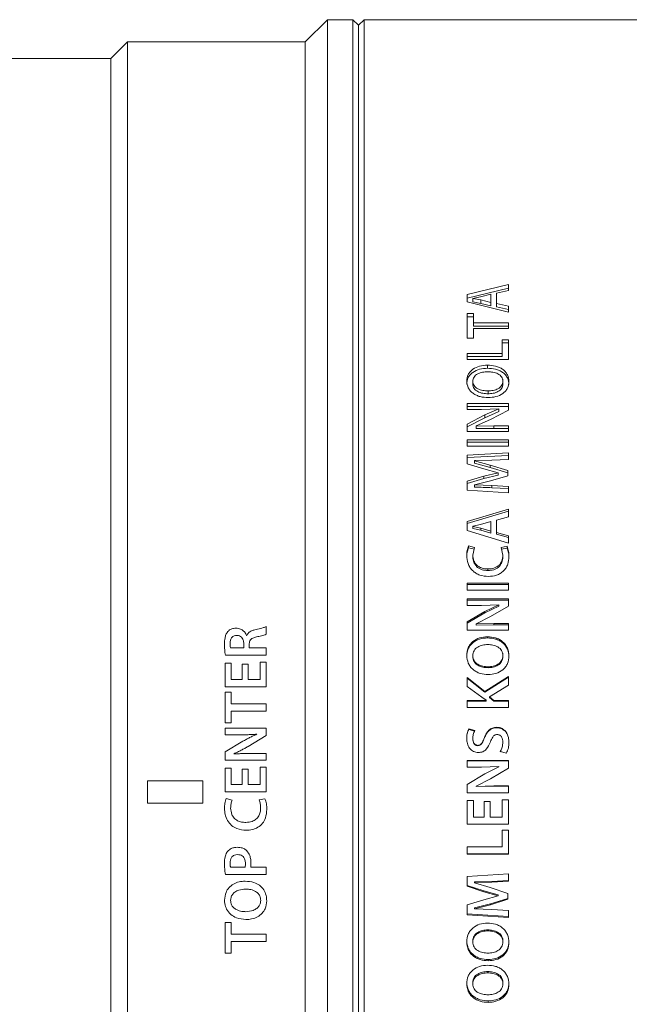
# Model space of a CAD drawing. Header units: millimetres. Extents: x 0 to 1118, y 0 to 864.
# Tile 55 of 78: x 544 to 571, y 743 to 787. Entities that reach past the tile are written whole.
import ezdxf

# ---------------------------------------------------------------- set-up
doc = ezdxf.new("R2010")
doc.units = ezdxf.units.MM

msp = doc.modelspace()

# ---------------------------------------------------------------- linework, layer by layer
at = {"color": 7, "linetype": 'Continuous', "lineweight": 15}
for p, q in [((557.3936, 787.1213), (556.3936, 786.1213)), ((558.5436, 787.1213), (557.3936, 787.1213)), ((557.3936, 787.1213), (557.3936, 717.6213)), ((558.7936, 786.8713), (558.5436, 787.1213)), ((558.5436, 787.1213), (558.5436, 717.6213)), ((559.0436, 787.1213), (558.7936, 786.8713)), ((558.7936, 786.8713), (558.7936, 717.8713)), ((578.0436, 787.1213), (559.0436, 787.1213)), ((559.0436, 787.1213), (559.0436, 717.6213)), ((548.3936, 786.1213), (547.6436, 785.3713)), ((556.3936, 786.1213), (548.3936, 786.1213)), ((548.3936, 786.1213), (548.3936, 718.6213)), ((556.3936, 786.1213), (556.3936, 718.6213)), ((547.6436, 785.3713), (537.7186, 785.3713)), ((547.6436, 785.3713), (547.6436, 719.3713)), ((565.542, 775.2113), (563.6899, 774.7553)), ((565.542, 775.047), (563.6899, 774.5943)), ((565.0083, 774.8098), (565.542, 774.9372)), ((565.542, 775.2113), (565.542, 774.9372)), ((563.6899, 774.7553), (563.6899, 774.4243)), ((563.9409, 774.5828), (564.2931, 774.6547)), ((563.9409, 774.5787), (563.9409, 774.5828)), ((564.303, 774.5111), (563.9409, 774.5787)), ((563.9409, 774.5787), (563.9409, 774.419)), ((564.2931, 774.6547), (564.7573, 774.7658)), ((564.303, 774.5111), (564.303, 774.3518)), ((564.7573, 774.401), (564.303, 774.5111)), ((564.7573, 774.7658), (564.7573, 774.401)), ((565.0083, 774.8098), (565.0083, 774.3585)), ((563.6899, 774.4243), (565.542, 773.9634)), ((564.303, 774.3518), (563.9409, 774.419)), ((564.7573, 774.2425), (564.303, 774.3518)), ((564.7573, 774.401), (564.7573, 774.2425)), ((565.542, 774.2351), (565.0083, 774.3585)), ((565.0083, 774.3585), (565.0083, 774.2003)), ((565.542, 774.0778), (565.0083, 774.2003)), ((565.542, 774.2351), (565.542, 773.9634)), ((563.9663, 773.9001), (563.6899, 773.9001)), ((563.6899, 773.9001), (563.6899, 772.7948)), ((563.9663, 773.7452), (563.6899, 773.7452)), ((563.9663, 773.9001), (563.9663, 773.4796)), ((565.542, 773.4796), (563.9663, 773.4796)), ((563.9663, 773.3278), (563.9663, 773.4796)), ((565.542, 773.3278), (563.9663, 773.3278)), ((563.9663, 773.2188), (563.9663, 772.7948)), ((563.9663, 773.2188), (565.542, 773.2188)), ((565.542, 773.4796), (565.542, 773.2188)), ((563.6899, 772.7948), (563.9663, 772.7948)), ((565.542, 772.7233), (565.2656, 772.7233)), ((565.2656, 772.7233), (565.2656, 772.1022)), ((565.542, 772.7233), (565.542, 771.832)), ((565.542, 772.5769), (565.2656, 772.5769)), ((565.2656, 772.1022), (563.6899, 772.1022)), ((563.6899, 772.1022), (563.6899, 771.832)), ((565.2656, 771.9602), (563.6899, 771.9602)), ((563.6899, 771.832), (565.542, 771.832)), ((565.2656, 771.9602), (565.2656, 772.1022)), ((564.5969, 771.4378), (564.5969, 771.5759)), ((563.6668, 770.7264), (563.6668, 770.8594)), ((563.9385, 770.8524), (563.9385, 770.7195)), ((565.293, 770.8526), (565.293, 770.7196)), ((565.565, 770.7036), (565.565, 770.8365)), ((564.6239, 770.4175), (564.6239, 770.2876)), ((565.542, 769.8496), (563.6923, 769.8496)), ((563.6923, 769.8496), (563.6923, 769.5881)), ((565.542, 769.7238), (563.6923, 769.7238)), ((563.6923, 769.5881), (564.3379, 769.5881)), ((564.3379, 769.5881), (565.1131, 769.6136)), ((565.1131, 769.6088), (564.4885, 769.335)), ((564.7299, 769.136), (565.542, 769.5571)), ((565.1131, 769.6136), (565.1131, 769.6088)), ((565.1131, 769.4847), (565.1131, 769.6088)), ((565.542, 769.8496), (565.542, 769.5571)), ((564.4885, 769.335), (563.6899, 768.917)), ((564.4885, 769.2129), (563.6899, 768.7979)), ((564.091, 768.8448), (564.7299, 769.136)), ((565.1131, 769.4847), (564.4885, 769.2129)), ((563.6899, 768.917), (563.6899, 768.5855)), ((564.0934, 768.8378), (564.091, 768.8448)), ((564.091, 768.7262), (564.091, 768.8448)), ((564.0934, 768.7194), (564.091, 768.7262)), ((564.8798, 768.8518), (564.0934, 768.8378)), ((564.0934, 768.7194), (564.0934, 768.8378)), ((564.8798, 768.7332), (564.0934, 768.7194)), ((565.542, 768.8518), (564.8798, 768.8518)), ((565.542, 768.7332), (564.8798, 768.7332)), ((565.542, 768.5855), (565.542, 768.8518)), ((563.6899, 768.5855), (565.542, 768.5855)), ((563.6899, 768.2219), (563.6899, 767.93)), ((565.542, 768.2219), (563.6899, 768.2219)), ((565.542, 768.2219), (565.542, 767.93)), ((565.542, 768.1079), (563.6899, 768.1079)), ((563.6899, 767.93), (565.542, 767.93)), ((565.542, 767.6289), (563.6923, 767.5326)), ((563.6923, 767.5326), (563.6923, 767.136)), ((565.542, 767.5191), (563.6923, 767.4235)), ((565.542, 767.6289), (565.542, 767.3321)), ((563.6923, 767.136), (564.4362, 766.9045)), ((564.0147, 767.2801), (564.7891, 767.3002)), ((564.0147, 767.2729), (564.0147, 767.2801)), ((564.7209, 767.0739), (564.0147, 767.2729)), ((564.0147, 767.1657), (564.0147, 767.2729)), ((564.7209, 766.9681), (564.0147, 767.1657)), ((564.4362, 766.9045), (565.0794, 766.7374)), ((565.5201, 766.8296), (564.7209, 767.0739)), ((565.5201, 766.7256), (564.7209, 766.9681)), ((564.7891, 767.3002), (565.542, 767.3321)), ((564.4389, 766.5745), (563.6923, 766.3536)), ((564.4389, 766.4723), (563.6923, 766.253)), ((565.0794, 766.7297), (564.4389, 766.5745)), ((565.0794, 766.6264), (564.4389, 766.4723)), ((564.4389, 766.4723), (564.4389, 766.5745)), ((564.7315, 766.3661), (565.5201, 766.592)), ((565.0794, 766.7374), (565.0794, 766.7297)), ((565.0794, 766.6264), (565.0794, 766.7297)), ((565.5201, 766.8296), (565.5201, 766.592)), ((563.6923, 766.3536), (563.6923, 765.9452)), ((564.0147, 766.195), (564.7315, 766.3661)), ((564.0147, 766.19), (564.0147, 766.195)), ((564.8003, 766.1597), (564.0147, 766.19)), ((564.0147, 766.0906), (564.0147, 766.19)), ((565.542, 766.1219), (564.8003, 766.1597)), ((565.542, 766.023), (564.8003, 766.0605)), ((565.542, 766.1219), (565.542, 765.8313)), ((563.6923, 765.9452), (565.542, 765.8313)), ((565.542, 765.0964), (563.6899, 764.5357)), ((565.542, 765.0049), (563.6899, 764.4482)), ((565.0083, 764.6025), (565.542, 764.7589)), ((565.542, 765.0964), (565.542, 764.7589)), ((563.6899, 764.5357), (563.6899, 764.1315)), ((563.9409, 764.3248), (564.2931, 764.4126)), ((563.9409, 764.3198), (563.9409, 764.3248)), ((564.303, 764.2372), (563.9409, 764.3198)), ((563.9409, 764.3198), (563.9409, 764.2339)), ((564.2931, 764.4126), (564.7573, 764.5486)), ((564.303, 764.2372), (564.303, 764.1519)), ((564.7573, 764.1031), (564.303, 764.2372)), ((564.7573, 764.5486), (564.7573, 764.1031)), ((565.0083, 764.6025), (565.0083, 764.0515)), ((563.6899, 764.1315), (565.542, 763.5725)), ((564.303, 764.1519), (563.9409, 764.2339)), ((564.7573, 764.0187), (564.303, 764.1519)), ((564.7573, 764.1031), (564.7573, 764.0187)), ((565.542, 763.9016), (565.0083, 764.0515)), ((565.0083, 764.0515), (565.0083, 763.9675)), ((565.542, 763.8186), (565.0083, 763.9675)), ((565.542, 763.9016), (565.542, 763.5725)), ((564.012, 763.3708), (563.7458, 763.4409)), ((563.7458, 763.3613), (563.7458, 763.4409)), ((564.012, 763.2917), (563.7458, 763.3613)), ((563.9409, 763.0267), (564.012, 763.3708)), ((565.486, 763.4254), (565.2223, 763.3733)), ((565.2223, 763.3733), (565.291, 763.024)), ((565.486, 763.3459), (565.486, 763.4254)), ((563.6645, 762.9369), (563.6645, 763.0134)), ((563.9409, 762.95), (563.9409, 763.0267)), ((565.486, 763.3459), (565.2223, 763.2941)), ((565.291, 762.9474), (565.291, 763.024)), ((565.5674, 762.8956), (565.5674, 762.9719)), ((564.6227, 762.3358), (564.6227, 762.408)), ((563.6899, 761.7736), (563.6899, 761.4582)), ((565.542, 761.7736), (563.6899, 761.7736)), ((565.542, 761.706), (563.6899, 761.706)), ((565.542, 761.7736), (565.542, 761.4582)), ((563.6899, 761.4582), (565.542, 761.4582)), ((565.542, 761.062), (563.6923, 761.062)), ((563.6923, 761.062), (563.6923, 760.7695)), ((565.542, 760.9995), (563.6923, 760.9995)), ((563.6923, 760.7695), (564.3379, 760.7695)), ((564.3379, 760.7695), (565.1131, 760.798)), ((565.1131, 760.7926), (564.4885, 760.4871)), ((565.1131, 760.732), (564.4885, 760.4287)), ((564.7299, 760.2657), (565.542, 760.7349)), ((565.1131, 760.798), (565.1131, 760.7926)), ((565.1131, 760.732), (565.1131, 760.7926)), ((565.542, 761.062), (565.542, 760.7349)), ((564.4885, 760.4871), (563.6899, 760.0224)), ((564.4885, 760.4287), (563.6899, 759.9674)), ((564.091, 759.9424), (564.7299, 760.2657)), ((563.6899, 760.0224), (563.6899, 759.6554)), ((564.0934, 759.9347), (564.091, 759.9424)), ((564.091, 759.8879), (564.091, 759.9424)), ((564.0934, 759.8803), (564.091, 759.8879)), ((564.8798, 759.9502), (564.0934, 759.9347)), ((564.0934, 759.8803), (564.0934, 759.9347)), ((564.8798, 759.8957), (564.0934, 759.8803)), ((565.542, 759.9502), (564.8798, 759.9502)), ((565.542, 759.8957), (564.8798, 759.8957)), ((565.542, 759.6554), (565.542, 759.9502)), ((563.6899, 759.6554), (565.542, 759.6554)), ((564.5969, 759.3036), (564.5969, 759.3538)), ((563.6668, 758.472), (563.6668, 758.5162)), ((563.9385, 758.5082), (563.9385, 758.464)), ((565.293, 758.5084), (565.293, 758.4642)), ((565.565, 758.4456), (565.565, 758.4896)), ((564.6239, 758.0043), (564.6239, 757.9638)), ((564.4786, 756.8977), (563.6899, 757.5283)), ((563.6899, 757.5283), (563.6899, 757.1154)), ((564.4786, 756.8652), (563.6899, 757.4912)), ((565.542, 757.569), (564.4786, 756.8977)), ((565.542, 757.5316), (564.4786, 756.8652)), ((564.6929, 756.6581), (565.542, 757.1779)), ((565.542, 757.569), (565.542, 757.1779)), ((563.6899, 757.1154), (564.3412, 756.6364)), ((564.4786, 756.8652), (564.4786, 756.8977)), ((564.5418, 756.4947), (563.6899, 756.4947)), ((563.6899, 756.4947), (563.6899, 756.1696)), ((564.5418, 756.465), (563.6899, 756.465)), ((564.3412, 756.6364), (564.5417, 756.5029)), ((564.5417, 756.5029), (564.5418, 756.4947)), ((564.5418, 756.465), (564.5418, 756.4947)), ((564.8907, 756.4947), (564.6929, 756.6581)), ((564.6929, 756.6273), (564.6929, 756.6581)), ((564.8907, 756.465), (564.6929, 756.6273)), ((565.542, 756.4947), (564.8907, 756.4947)), ((564.8907, 756.465), (564.8907, 756.4947)), ((565.542, 756.465), (564.8907, 756.465)), ((565.542, 756.4947), (565.542, 756.1696)), ((563.6899, 756.1696), (565.542, 756.1696)), ((564.0282, 755.1327), (563.7575, 755.2107)), ((563.7575, 755.1902), (563.7575, 755.2107)), ((564.0282, 755.1128), (563.7575, 755.1902)), ((565.0143, 755.2602), (565.0143, 755.2811)), ((563.6645, 754.7633), (563.6645, 754.7806)), ((563.9409, 754.7582), (563.9409, 754.7755)), ((565.291, 754.604), (565.291, 754.6202)), ((565.5674, 754.5824), (565.5674, 754.5984)), ((564.1625, 754.4549), (564.1625, 754.47)), ((565.1731, 754.1857), (565.4525, 754.1131)), ((565.542, 753.7847), (563.6923, 753.7847)), ((563.6923, 753.7847), (563.6923, 753.4831)), ((565.542, 753.7745), (563.6923, 753.7745)), ((565.542, 753.7847), (565.542, 753.4474)), ((564.4885, 753.1925), (563.6899, 752.7154)), ((564.4885, 753.1866), (563.6899, 752.713)), ((563.6923, 753.4831), (564.3379, 753.4831)), ((564.3379, 753.4831), (565.1131, 753.5124)), ((565.1131, 753.5069), (564.4885, 753.1925)), ((565.1131, 753.4987), (564.4885, 753.1866)), ((564.7299, 752.965), (565.542, 753.4474)), ((565.1131, 753.5124), (565.1131, 753.5069)), ((565.1131, 753.4987), (565.1131, 753.5069)), ((564.091, 752.6334), (564.7299, 752.965)), ((563.6899, 752.7154), (563.6899, 752.3396)), ((563.6899, 752.3398), (565.542, 752.3398)), ((563.6899, 752.3396), (565.542, 752.3396)), ((564.0934, 752.6255), (564.091, 752.6334)), ((564.091, 752.6315), (564.091, 752.6334)), ((564.0934, 752.6237), (564.091, 752.6315)), ((564.8798, 752.6414), (564.0934, 752.6255)), ((564.8798, 752.6395), (564.0934, 752.6237)), ((564.0934, 752.6237), (564.0934, 752.6255)), ((565.542, 752.6414), (564.8798, 752.6414)), ((565.542, 752.6395), (564.8798, 752.6395)), ((565.542, 752.3396), (565.542, 752.6414)), ((565.542, 752.3398), (565.542, 752.3396)), ((563.9663, 751.982), (563.6899, 751.982)), ((563.6899, 751.982), (563.6899, 750.9168)), ((563.9663, 751.982), (563.9663, 751.2438)), ((564.7278, 751.9408), (564.4533, 751.9408)), ((564.4533, 751.9408), (564.4533, 751.2438)), ((564.7278, 751.9408), (564.7278, 751.2438)), ((565.542, 752.0231), (565.2656, 752.0231)), ((565.2656, 752.0231), (565.2656, 751.2438)), ((565.542, 752.0231), (565.542, 750.9168)), ((564.4533, 751.2438), (563.9663, 751.2438)), ((565.2656, 751.2438), (564.7278, 751.2438)), ((563.6899, 750.9273), (565.542, 750.9273)), ((563.6899, 750.9168), (565.542, 750.9168)), ((565.542, 750.6576), (565.2656, 750.6576)), ((565.2656, 750.6576), (565.2656, 749.8987)), ((565.542, 750.6576), (565.542, 749.5725)), ((565.2656, 749.8987), (563.6899, 749.8987)), ((563.6899, 749.8987), (563.6899, 749.5725)), ((563.6899, 749.5926), (565.542, 749.5926)), ((563.6899, 749.5725), (565.542, 749.5725)), ((565.542, 748.6813), (563.6923, 748.5748)), ((563.6923, 748.5748), (563.6923, 748.1384)), ((564.0147, 748.3258), (564.7891, 748.3478)), ((564.0147, 748.3258), (564.0147, 748.2965)), ((564.0147, 748.2965), (564.7891, 748.3187)), ((564.0147, 748.2887), (564.0147, 748.2965)), ((564.7209, 748.0703), (564.0147, 748.2887)), ((564.7891, 748.3478), (565.542, 748.3827)), ((564.7891, 748.3187), (565.542, 748.3538)), ((565.542, 748.6813), (565.542, 748.3538)), ((563.6923, 748.1689), (564.4362, 747.9173)), ((563.6923, 748.1384), (564.4362, 747.885)), ((564.4362, 747.9173), (564.4362, 747.885)), ((564.4362, 747.9173), (565.0794, 747.7365)), ((564.4362, 747.885), (565.0794, 747.7029)), ((565.5201, 747.8034), (564.7209, 748.0703)), ((564.4389, 747.5259), (563.6923, 747.2867)), ((565.0794, 747.6945), (564.4389, 747.5259)), ((564.7315, 747.3368), (565.5201, 747.5796)), ((564.7315, 747.3003), (565.5201, 747.5449)), ((565.0794, 747.7365), (565.0794, 747.7029)), ((565.0794, 747.7365), (565.0794, 747.7282)), ((565.0794, 747.7282), (565.0794, 747.6945)), ((565.0794, 747.7029), (565.0794, 747.6945)), ((565.5201, 747.8034), (565.5201, 747.5449)), ((563.6923, 747.2867), (563.6923, 746.8471)), ((564.0147, 747.1534), (564.7315, 747.3368)), ((564.0147, 747.1156), (564.7315, 747.3003)), ((564.0147, 747.1534), (564.0147, 747.1156)), ((564.0147, 747.1102), (564.0147, 747.1156)), ((564.8003, 747.0776), (564.0147, 747.1102)), ((565.542, 747.0369), (564.8003, 747.0776)), ((565.542, 747.0369), (565.542, 746.7251)), ((563.6923, 746.8868), (565.542, 746.7657)), ((563.6923, 746.8471), (565.542, 746.7251)), ((564.6104, 746.1218), (564.6104, 746.1668)), ((563.6668, 745.6788), (563.6668, 745.6303)), ((563.9385, 745.6223), (563.9385, 745.6708)), ((565.293, 745.6225), (565.293, 745.671)), ((565.565, 745.6525), (565.565, 745.6038)), ((564.6295, 744.8317), (564.6295, 744.777)), ((564.6104, 744.2324), (564.6104, 744.291)), ((563.6668, 743.8089), (563.6668, 743.7469)), ((563.9385, 743.739), (563.9385, 743.8011)), ((565.293, 743.7392), (565.293, 743.8013)), ((565.565, 743.7829), (565.565, 743.7207)), ((564.6295, 742.973), (564.6295, 742.9049))]:
    msp.add_line(p, q, dxfattribs=at)
at = {"color": 9, "linetype": 'Continuous', "lineweight": 0}
for p, q in [((564.4885, 769.2129), (564.4885, 769.335)), ((564.8798, 768.7332), (564.8798, 768.8518)), ((564.7209, 766.9681), (564.7209, 767.0739)), ((564.8003, 766.0605), (564.8003, 766.1597)), ((564.4885, 760.4287), (564.4885, 760.4871)), ((554.642, 759.8113), (554.642, 759.4694)), ((564.8798, 759.8957), (564.8798, 759.9502)), ((553.7568, 759.4154), (553.7648, 759.4154)), ((553.6306, 758.8531), (553.6302, 759.0505)), ((553.8776, 759.0208), (553.8776, 758.8531)), ((554.642, 758.5259), (552.8022, 758.5259)), ((553.0323, 758.8531), (553.6306, 758.8531)), ((553.8776, 758.8531), (554.642, 758.8531)), ((554.642, 758.8531), (554.642, 758.5259)), ((552.7899, 758.1683), (553.0663, 758.1683)), ((552.7899, 757.1027), (552.7899, 758.1683)), ((553.0663, 758.1683), (553.0663, 757.4299)), ((553.5533, 758.1271), (553.8278, 758.1271)), ((553.5533, 757.4299), (553.5533, 758.1271)), ((553.8278, 758.1271), (553.8278, 757.4299)), ((554.3656, 758.2095), (554.642, 758.2095)), ((554.3656, 757.4299), (554.3656, 758.2095)), ((554.642, 758.2095), (554.642, 757.1027)), ((553.0663, 757.4299), (553.5533, 757.4299)), ((553.8278, 757.4299), (554.3656, 757.4299)), ((554.642, 757.1027), (552.7899, 757.1027)), ((552.7899, 756.8696), (553.0663, 756.8696)), ((552.7899, 755.4829), (552.7899, 756.8696)), ((553.0663, 756.8696), (553.0663, 756.3371)), ((553.0663, 756.3371), (554.642, 756.3371)), ((554.642, 756.3371), (554.642, 756.0099)), ((553.0663, 756.0099), (553.0663, 755.4829)), ((554.642, 756.0099), (553.0663, 756.0099)), ((553.0663, 755.4829), (552.7899, 755.4829)), ((552.7923, 755.2443), (554.642, 755.2443)), ((552.7923, 754.9425), (552.7923, 755.2443)), ((553.4379, 754.9425), (552.7923, 754.9425)), ((554.2131, 754.9663), (554.2131, 754.9719)), ((554.642, 755.2443), (554.642, 754.9068)), ((552.7899, 754.1747), (553.5885, 754.6518)), ((554.642, 754.9068), (553.8299, 754.4243)), ((564.4666, 754.8042), (564.4666, 754.8218)), ((552.7899, 753.7988), (552.7899, 754.1747)), ((553.191, 754.0926), (553.1934, 754.0847)), ((553.9798, 754.1006), (554.642, 754.1006)), ((554.642, 754.1006), (554.642, 753.7988)), ((554.642, 753.7988), (552.7899, 753.7988)), ((552.7899, 753.4412), (553.0663, 753.4412)), ((552.7899, 752.3756), (552.7899, 753.4412)), ((553.0663, 753.4412), (553.0663, 752.7028)), ((553.5533, 753.4), (553.8278, 753.4)), ((553.5533, 752.7028), (553.5533, 753.4)), ((553.8278, 753.4), (553.8278, 752.7028)), ((554.3656, 753.4824), (554.642, 753.4824)), ((554.3656, 752.7028), (554.3656, 753.4824)), ((554.642, 753.4824), (554.642, 752.3756)), ((564.4885, 753.1866), (564.4885, 753.1925)), ((549.2936, 752.8713), (549.2936, 751.8713)), ((551.7936, 752.8713), (549.2936, 752.8713)), ((551.7936, 751.8713), (551.7936, 752.8713)), ((554.642, 752.3756), (552.7899, 752.3756)), ((553.0663, 752.7028), (553.5533, 752.7028)), ((553.8278, 752.7028), (554.3656, 752.7028)), ((564.8798, 752.6395), (564.8798, 752.6414)), ((549.2936, 751.8713), (551.7936, 751.8713)), ((552.8458, 752.0843), (553.112, 752.0103)), ((554.3223, 752.0129), (554.586, 752.0679)), ((553.0328, 748.9923), (553.6901, 748.9923)), ((553.9454, 748.9923), (554.642, 748.9923)), ((554.642, 748.9923), (554.642, 748.6651)), ((554.642, 748.6651), (552.8018, 748.6651)), ((564.7891, 748.3478), (564.7891, 748.3187)), ((552.7668, 747.504), (552.7665, 747.5044)), ((553.0386, 747.4958), (553.0385, 747.496)), ((564.7315, 747.3368), (564.7315, 747.3003)), ((552.7899, 746.5005), (553.0663, 746.5005)), ((552.7899, 745.1138), (552.7899, 746.5005)), ((553.0663, 746.5005), (553.0663, 745.968)), ((553.0663, 745.968), (554.642, 745.968)), ((553.0663, 745.6408), (553.0663, 745.1138)), ((554.642, 745.6408), (553.0663, 745.6408)), ((554.642, 745.968), (554.642, 745.6408)), ((553.0663, 745.1138), (552.7899, 745.1138))]:
    msp.add_line(p, q, dxfattribs=at)
at = {"color": 7, "linetype": 'Continuous', "lineweight": 15}
for points, knots in [([(564.5969, 771.5759), (564.4785, 771.5683), (564.2422, 771.5532), (563.9744, 771.4304), (563.8125, 771.2858), (563.6956, 771.1104), (563.6781, 770.9597), (563.6665, 770.8594)], [0, 0, 0, 0, 0.25016792, 0.49964862, 0.62496941, 0.75016072, 1, 1, 1, 1]), ([(564.5969, 771.4378), (564.4786, 771.4303), (564.2425, 771.4153), (563.9748, 771.2935), (563.8127, 771.15), (563.6957, 770.9759), (563.6782, 770.8263), (563.6665, 770.7266)], [0, 0, 0, 0, 0.2509856, 0.5009064, 0.6261653, 0.7511102, 1, 1, 1, 1]), ([(565.565, 770.8365), (565.5533, 770.9408), (565.5356, 771.0976), (565.4125, 771.2789), (565.2889, 771.3929), (565.136, 771.4805), (564.9063, 771.5576), (564.7201, 771.5686), (564.5969, 771.5759)], [0, 0, 0, 0, 0.24929143, 0.37440785, 0.49956251, 0.62184849, 0.74992042, 1, 1, 1, 1]), ([(565.565, 770.7036), (565.5532, 770.8073), (565.5355, 770.9631), (565.4124, 771.1429), (565.2888, 771.2561), (565.1359, 771.3431), (564.9062, 771.4196), (564.72, 771.4305), (564.5969, 771.4378)], [0, 0, 0, 0, 0.2483939, 0.3732429, 0.4983266, 0.6207242, 0.7491133, 1, 1, 1, 1]), ([(563.9386, 770.8524), (563.9419, 770.8856), (563.9486, 770.9518), (563.9925, 771.045), (564.0639, 771.1251), (564.1904, 771.2041), (564.375, 771.269), (564.5319, 771.277), (564.6104, 771.2811)], [0, 0, 0, 0, 0.12514599, 0.25013604, 0.37409513, 0.50014026, 0.74990455, 1, 1, 1, 1]), ([(564.6104, 771.2811), (564.6899, 771.2774), (564.8486, 771.2702), (565.0385, 771.2075), (565.1662, 771.1271), (565.2397, 771.0467), (565.2752, 770.969), (565.29, 770.903), (565.292, 770.8694), (565.293, 770.8526)], [0, 0, 0, 0, 0.2501698, 0.4997371, 0.6298115, 0.7497308, 0.8747133, 0.9373414, 1, 1, 1, 1]), ([(563.6668, 770.8594), (563.6796, 770.7559), (563.6987, 770.6009), (563.8229, 770.4201), (563.9485, 770.3061), (564.1001, 770.2179), (564.3249, 770.1351), (564.5077, 770.1231), (564.6295, 770.1152)], [0, 0, 0, 0, 0.249273, 0.3736935, 0.4995677, 0.6247624, 0.7499967, 1, 1, 1, 1]), ([(564.6239, 770.4175), (564.544, 770.4212), (564.3844, 770.4286), (564.1935, 770.4927), (564.065, 770.5746), (563.9919, 770.6565), (563.9479, 770.7512), (563.9416, 770.8188), (563.9385, 770.8526)], [0, 0, 0, 0, 0.2501986, 0.4998637, 0.6299611, 0.7498332, 0.874848, 1, 1, 1, 1]), ([(564.6239, 770.2876), (564.544, 770.2913), (564.3845, 770.2986), (564.1938, 770.3623), (564.0652, 770.4435), (563.992, 770.5248), (563.9479, 770.6188), (563.9416, 770.6859), (563.9385, 770.7195)], [0, 0, 0, 0, 0.2508996, 0.5010341, 0.6311731, 0.7508373, 0.875436, 1, 1, 1, 1]), ([(565.293, 770.8526), (565.2899, 770.8194), (565.2836, 770.7529), (565.2403, 770.6585), (565.169, 770.5775), (565.0444, 770.4953), (564.8594, 770.4294), (564.7025, 770.4215), (564.6239, 770.4175)], [0, 0, 0, 0, 0.1251249, 0.2501431, 0.375099, 0.5002284, 0.7498339, 1, 1, 1, 1]), ([(565.293, 770.7196), (565.2899, 770.6866), (565.2836, 770.6207), (565.2403, 770.5269), (565.1689, 770.4465), (565.0442, 770.3648), (564.8593, 770.2995), (564.7025, 770.2916), (564.6239, 770.2876)], [0, 0, 0, 0, 0.1245991, 0.2491947, 0.3739352, 0.4990759, 0.7491338, 1, 1, 1, 1]), ([(564.6295, 770.1152), (564.7476, 770.1229), (564.9836, 770.1381), (565.2517, 770.2628), (565.4153, 770.4084), (565.535, 770.5851), (565.553, 770.7359), (565.565, 770.8365)], [0, 0, 0, 0, 0.2502708, 0.4997569, 0.62567, 0.7503144, 1, 1, 1, 1]), ([(564.8003, 766.0605), (564.6694, 766.0665), (564.4076, 766.0783), (564.1457, 766.0865), (564.0147, 766.0906)], [0, 0, 0, 0, 0.49999638, 1, 1, 1, 1]), ([(563.7458, 763.4409), (563.7205, 763.3719), (563.6698, 763.2337), (563.6663, 763.0869), (563.6645, 763.0134)], [0, 0, 0, 0, 0.49933372, 1, 1, 1, 1]), ([(563.7458, 763.3613), (563.7205, 763.2928), (563.6698, 763.1556), (563.6663, 763.0098), (563.6645, 762.9369)], [0, 0, 0, 0, 0.4994656, 1, 1, 1, 1]), ([(565.5674, 762.9719), (565.5658, 763.0496), (565.5625, 763.2049), (565.5115, 763.352), (565.486, 763.4254)], [0, 0, 0, 0, 0.5006994, 1, 1, 1, 1]), ([(563.6645, 763.0134), (563.6752, 762.889), (563.6912, 762.7022), (563.8055, 762.4763), (563.9246, 762.3277), (564.0762, 762.2081), (564.312, 762.0969), (564.5084, 762.0807), (564.639, 762.0699)], [0, 0, 0, 0, 0.24965847, 0.37482393, 0.50000181, 0.6242754, 0.75026313, 1, 1, 1, 1]), ([(564.6227, 762.408), (564.5337, 762.4139), (564.4002, 762.4229), (564.2356, 762.4895), (564.1265, 762.5639), (564.0415, 762.6627), (563.9584, 762.8141), (563.9479, 762.9417), (563.9409, 763.0267)], [0, 0, 0, 0, 0.250002, 0.3751715, 0.5002483, 0.6253701, 0.7505221, 1, 1, 1, 1]), ([(564.6227, 762.3358), (564.5337, 762.3417), (564.4003, 762.3505), (564.2357, 762.4167), (564.1266, 762.4905), (564.0416, 762.5886), (563.9585, 762.7389), (563.9479, 762.8656), (563.9409, 762.95)], [0, 0, 0, 0, 0.2508357, 0.3763038, 0.5015061, 0.6265333, 0.751405, 1, 1, 1, 1]), ([(565.291, 763.024), (565.2841, 762.9402), (565.2737, 762.814), (565.1956, 762.6622), (565.111, 762.5659), (565.005, 762.4911), (564.8433, 762.4228), (564.7106, 762.4139), (564.6227, 762.408)], [0, 0, 0, 0, 0.2496656, 0.3759768, 0.4998787, 0.6230479, 0.7501627, 1, 1, 1, 1]), ([(565.291, 762.9474), (565.2841, 762.8642), (565.2737, 762.7388), (565.1956, 762.5881), (565.111, 762.4925), (565.0049, 762.4183), (564.8432, 762.3504), (564.7106, 762.3416), (564.6227, 762.3358)], [0, 0, 0, 0, 0.2487866, 0.37469, 0.4986244, 0.6218857, 0.7493232, 1, 1, 1, 1]), ([(564.639, 762.0699), (564.7642, 762.0792), (564.9522, 762.0933), (565.1787, 762.1986), (565.3254, 762.3115), (565.4403, 762.4543), (565.5437, 762.6736), (565.5579, 762.8526), (565.5674, 762.9719)], [0, 0, 0, 0, 0.24967148, 0.37480475, 0.49991927, 0.62502226, 0.75018322, 1, 1, 1, 1]), ([(565.5674, 762.8956), (565.5658, 762.9728), (565.5625, 763.127), (565.5115, 763.273), (565.486, 763.3459)], [0, 0, 0, 0, 0.5005801, 1, 1, 1, 1]), ([(564.5969, 759.3538), (564.4785, 759.3449), (564.2422, 759.3271), (563.9744, 759.1828), (563.8125, 759.0136), (563.6956, 758.8084), (563.6781, 758.6331), (563.6665, 758.5163)], [0, 0, 0, 0, 0.2501679, 0.4996486, 0.6249694, 0.7501607, 1, 1, 1, 1]), ([(564.5969, 759.3036), (564.4786, 759.2947), (564.2425, 759.2771), (563.9748, 759.1341), (563.8127, 758.966), (563.6957, 758.7625), (563.6782, 758.5883), (563.6665, 758.4724)], [0, 0, 0, 0, 0.2509856, 0.5009064, 0.6261653, 0.7511102, 1, 1, 1, 1]), ([(563.9386, 758.5082), (563.9419, 758.5467), (563.9486, 758.6238), (563.9925, 758.7324), (564.0639, 758.8258), (564.1904, 758.918), (564.375, 758.9939), (564.5319, 759.0033), (564.6104, 759.008)], [0, 0, 0, 0, 0.125146, 0.250136, 0.3740951, 0.5001403, 0.7499046, 1, 1, 1, 1]), ([(565.565, 758.4896), (565.5533, 758.6111), (565.5356, 758.7935), (565.4125, 759.0054), (565.2889, 759.1389), (565.136, 759.2417), (564.9063, 759.3323), (564.7201, 759.3452), (564.5969, 759.3538)], [0, 0, 0, 0, 0.2492914, 0.3744078, 0.4995625, 0.6218485, 0.7499204, 1, 1, 1, 1]), ([(565.565, 758.4456), (565.5532, 758.5662), (565.5355, 758.7475), (565.4124, 758.9578), (565.2888, 759.0903), (565.1359, 759.1924), (564.9062, 759.2823), (564.72, 759.2951), (564.5969, 759.3036)], [0, 0, 0, 0, 0.2483939, 0.3732429, 0.4983266, 0.6207242, 0.7491133, 1, 1, 1, 1]), ([(564.6104, 759.008), (564.6899, 759.0038), (564.8486, 758.9953), (565.0385, 758.922), (565.1662, 758.8281), (565.2397, 758.7343), (565.2752, 758.6438), (565.29, 758.567), (565.292, 758.5279), (565.293, 758.5084)], [0, 0, 0, 0, 0.2501698, 0.4997371, 0.6298115, 0.7497308, 0.8747133, 0.9373414, 1, 1, 1, 1]), ([(563.6668, 758.5162), (563.6796, 758.3962), (563.6987, 758.2162), (563.8229, 758.0073), (563.9485, 757.8758), (564.1001, 757.7741), (564.3249, 757.6789), (564.5077, 757.6652), (564.6295, 757.6561)], [0, 0, 0, 0, 0.249273, 0.3736935, 0.4995677, 0.6247624, 0.7499967, 1, 1, 1, 1]), ([(564.6239, 758.0043), (564.544, 758.0086), (564.3844, 758.0171), (564.1935, 758.0912), (564.065, 758.186), (563.9919, 758.2808), (563.9479, 758.3906), (563.9416, 758.4691), (563.9385, 758.5084)], [0, 0, 0, 0, 0.2501986, 0.4998637, 0.6299611, 0.7498332, 0.874848, 1, 1, 1, 1]), ([(565.293, 758.5084), (565.2899, 758.4698), (565.2836, 758.3926), (565.2403, 758.2831), (565.169, 758.1893), (565.0444, 758.0942), (564.8594, 758.0181), (564.7025, 758.0089), (564.6239, 758.0043)], [0, 0, 0, 0, 0.1251249, 0.2501431, 0.375099, 0.5002284, 0.7498339, 1, 1, 1, 1]), ([(564.6295, 757.6561), (564.7476, 757.6648), (564.9836, 757.6824), (565.2517, 757.8259), (565.4153, 757.9938), (565.535, 758.1979), (565.553, 758.3729), (565.565, 758.4896)], [0, 0, 0, 0, 0.25027083, 0.49975688, 0.62567, 0.75031441, 1, 1, 1, 1]), ([(564.6239, 757.9638), (564.544, 757.968), (564.3845, 757.9765), (564.1938, 758.05), (564.0652, 758.144), (563.992, 758.2381), (563.9479, 758.3471), (563.9416, 758.425), (563.9385, 758.464)], [0, 0, 0, 0, 0.2508996, 0.5010341, 0.6311731, 0.7508373, 0.875436, 1, 1, 1, 1]), ([(565.293, 758.4642), (565.2899, 758.4259), (565.2836, 758.3492), (565.2403, 758.2405), (565.1689, 758.1474), (565.0442, 758.0529), (564.8593, 757.9775), (564.7025, 757.9683), (564.6239, 757.9638)], [0, 0, 0, 0, 0.1245991, 0.2491947, 0.3739352, 0.4990759, 0.7491338, 1, 1, 1, 1]), ([(563.7575, 755.2107), (563.7289, 755.1419), (563.6717, 755.0043), (563.6669, 754.8552), (563.6645, 754.7806)], [0, 0, 0, 0, 0.4994472, 1, 1, 1, 1]), ([(563.7575, 755.1902), (563.7289, 755.122), (563.6717, 754.9854), (563.6669, 754.8374), (563.6645, 754.7633)], [0, 0, 0, 0, 0.4996268, 1, 1, 1, 1]), ([(563.9409, 754.7755), (563.944, 754.8379), (563.9501, 754.9625), (564.0022, 755.076), (564.0282, 755.1327)], [0, 0, 0, 0, 0.5002918, 1, 1, 1, 1]), ([(565.0143, 755.2811), (564.9498, 755.276), (564.8531, 755.2684), (564.7371, 755.2107), (564.6371, 755.13), (564.5412, 754.9987), (564.4915, 754.8808), (564.4666, 754.8218)], [0, 0, 0, 0, 0.24934104, 0.37443186, 0.49960861, 0.7495545, 1, 1, 1, 1]), ([(565.0143, 755.2602), (564.9499, 755.2551), (564.8532, 755.2476), (564.7372, 755.1903), (564.6372, 755.1102), (564.5413, 754.9799), (564.4915, 754.8628), (564.4666, 754.8042)], [0, 0, 0, 0, 0.2500915, 0.3754073, 0.500634, 0.7502359, 1, 1, 1, 1]), ([(564.7323, 754.6281), (564.7611, 754.7037), (564.7975, 754.7993), (564.8746, 754.8927), (564.923, 754.929), (564.9784, 754.9522), (565.0187, 754.954), (565.0389, 754.9549)], [0, 0, 0, 0, 0.4998356, 0.6323978, 0.7499327, 0.874905, 1, 1, 1, 1]), ([(565.5674, 754.5984), (565.5623, 754.6806), (565.5522, 754.8447), (565.4735, 755.0418), (565.3597, 755.1617), (565.2569, 755.2316), (565.1387, 755.2745), (565.0556, 755.2789), (565.0143, 755.2811)], [0, 0, 0, 0, 0.250361, 0.4995249, 0.62399, 0.7486082, 0.8746792, 1, 1, 1, 1]), ([(565.5674, 754.5824), (565.5623, 754.6643), (565.5546, 754.7892), (565.5041, 754.9458), (565.4439, 755.0537), (565.3596, 755.1417), (565.2568, 755.2111), (565.1386, 755.2536), (565.0556, 755.258), (565.0143, 755.2602)], [0, 0, 0, 0, 0.2493073, 0.3800536, 0.4989387, 0.6232869, 0.7479879, 0.8743238, 1, 1, 1, 1]), ([(565.0389, 754.9549), (565.0587, 754.9537), (565.0979, 754.9514), (565.1536, 754.9302), (565.2003, 754.8951), (565.2499, 754.8342), (565.2847, 754.7393), (565.2889, 754.6601), (565.291, 754.6202)], [0, 0, 0, 0, 0.125681, 0.2492999, 0.3727313, 0.4945066, 0.745625, 1, 1, 1, 1]), ([(563.6645, 754.7806), (563.6697, 754.7032), (563.68, 754.5487), (563.764, 754.3681), (563.8707, 754.2551), (563.9683, 754.1905), (564.0792, 754.1511), (564.1567, 754.1459), (564.1954, 754.1433)], [0, 0, 0, 0, 0.25023457, 0.49948714, 0.62452225, 0.74973001, 0.87482381, 1, 1, 1, 1]), ([(564.1625, 754.47), (564.1448, 754.4712), (564.1096, 754.4738), (564.0615, 754.4976), (564.0205, 754.5308), (563.9762, 754.5857), (563.9471, 754.6707), (563.9429, 754.7405), (563.9409, 754.7755)], [0, 0, 0, 0, 0.1250384, 0.2499822, 0.3750825, 0.5000924, 0.7495968, 1, 1, 1, 1]), ([(564.1625, 754.4549), (564.1448, 754.4561), (564.1096, 754.4587), (564.0616, 754.4823), (564.0205, 754.5152), (563.9763, 754.5697), (563.9471, 754.6541), (563.9429, 754.7235), (563.9409, 754.7582)], [0, 0, 0, 0, 0.1255779, 0.2509184, 0.3762196, 0.5012347, 0.7502725, 1, 1, 1, 1]), ([(564.4666, 754.8218), (564.4359, 754.7446), (564.3974, 754.6481), (564.3275, 754.5449), (564.282, 754.5018), (564.2249, 754.4739), (564.1833, 754.4713), (564.1625, 754.47)], [0, 0, 0, 0, 0.5003583, 0.6255289, 0.7503699, 0.8751578, 1, 1, 1, 1]), ([(564.4666, 754.8042), (564.4359, 754.7275), (564.3974, 754.6317), (564.3275, 754.5292), (564.282, 754.4865), (564.2248, 754.4587), (564.1833, 754.4562), (564.1625, 754.4549)], [0, 0, 0, 0, 0.4994719, 0.6245621, 0.74951, 0.8746529, 1, 1, 1, 1]), ([(564.1954, 754.1433), (564.2604, 754.1501), (564.3581, 754.1603), (564.4713, 754.2259), (564.6148, 754.3574), (564.6801, 754.5079), (564.7323, 754.6281)], [0, 0, 0, 0, 0.2497865, 0.3751868, 0.5006687, 1, 1, 1, 1]), ([(565.291, 754.6202), (565.2856, 754.5439), (565.2747, 754.3914), (565.207, 754.2543), (565.1731, 754.1857)], [0, 0, 0, 0, 0.5000883, 1, 1, 1, 1]), ([(565.291, 754.604), (565.2856, 754.5283), (565.2747, 754.3768), (565.207, 754.2407), (565.1731, 754.1726)], [0, 0, 0, 0, 0.4998529, 1, 1, 1, 1]), ([(565.4525, 754.1131), (565.4862, 754.1905), (565.5538, 754.3454), (565.5629, 754.514), (565.5674, 754.5984)], [0, 0, 0, 0, 0.4994979, 1, 1, 1, 1]), ([(564.5969, 746.469), (564.4785, 746.4601), (564.2422, 746.4422), (563.9744, 746.2971), (563.8125, 746.1274), (563.6956, 745.9219), (563.6781, 745.7469), (563.6665, 745.6303)], [0, 0, 0, 0, 0.2501679, 0.4996486, 0.6249694, 0.7501607, 1, 1, 1, 1]), ([(563.9386, 745.6708), (563.9419, 745.709), (563.9486, 745.7853), (563.9925, 745.893), (564.064, 745.9857), (564.1906, 746.0773), (564.3751, 746.1528), (564.5319, 746.1621), (564.6104, 746.1668)], [0, 0, 0, 0, 0.12461797, 0.2491858, 0.37293211, 0.49899791, 0.74921214, 1, 1, 1, 1]), ([(563.9386, 745.6223), (563.9419, 745.6607), (563.9486, 745.7376), (563.9925, 745.846), (564.0639, 745.9394), (564.1904, 746.0317), (564.375, 746.1077), (564.5319, 746.1171), (564.6104, 746.1218)], [0, 0, 0, 0, 0.12514599, 0.25013604, 0.37409513, 0.50014026, 0.74990455, 1, 1, 1, 1]), ([(565.565, 745.6038), (565.5533, 745.725), (565.5356, 745.907), (565.4125, 746.1192), (565.2889, 746.2531), (565.136, 746.3563), (564.9063, 746.4474), (564.7201, 746.4604), (564.5969, 746.469)], [0, 0, 0, 0, 0.2492914, 0.3744078, 0.4995625, 0.6218485, 0.7499204, 1, 1, 1, 1]), ([(564.6104, 746.1668), (564.6899, 746.1626), (564.8485, 746.1542), (565.0384, 746.0813), (565.1661, 745.9881), (565.2396, 745.895), (565.2752, 745.8052), (565.29, 745.729), (565.292, 745.6904), (565.293, 745.671)], [0, 0, 0, 0, 0.25085685, 0.50088279, 0.63097444, 0.75068766, 0.87524492, 0.93761372, 1, 1, 1, 1]), ([(564.6104, 746.1218), (564.6899, 746.1176), (564.8486, 746.1091), (565.0385, 746.0356), (565.1662, 745.9417), (565.2397, 745.8479), (565.2752, 745.7576), (565.29, 745.6809), (565.292, 745.642), (565.293, 745.6225)], [0, 0, 0, 0, 0.2501698, 0.4997371, 0.6298115, 0.7497308, 0.8747133, 0.9373414, 1, 1, 1, 1]), ([(563.6668, 745.6788), (563.6796, 745.5601), (563.6987, 745.382), (563.8231, 745.1764), (563.9486, 745.0472), (564.1002, 744.9474), (564.325, 744.854), (564.5077, 744.8406), (564.6295, 744.8317)], [0, 0, 0, 0, 0.2483784, 0.372634, 0.4983555, 0.6236816, 0.7491983, 1, 1, 1, 1]), ([(563.6668, 745.6303), (563.6796, 745.5108), (563.6987, 745.3316), (563.8229, 745.1244), (563.9485, 744.9942), (564.1001, 744.8937), (564.3249, 744.7995), (564.5077, 744.786), (564.6295, 744.777)], [0, 0, 0, 0, 0.249273, 0.3736935, 0.4995677, 0.6247624, 0.7499967, 1, 1, 1, 1]), ([(564.6295, 744.8317), (564.7476, 744.8403), (564.9833, 744.8574), (565.2514, 744.998), (565.4152, 745.1632), (565.5349, 745.364), (565.553, 745.5371), (565.565, 745.6525)], [0, 0, 0, 0, 0.2510669, 0.5009787, 0.6267469, 0.7512173, 1, 1, 1, 1]), ([(564.6239, 745.1215), (564.544, 745.1257), (564.3844, 745.1342), (564.1935, 745.2077), (564.065, 745.3017), (563.9919, 745.396), (563.9479, 745.5051), (563.9416, 745.5834), (563.9385, 745.6225)], [0, 0, 0, 0, 0.2501986, 0.4998637, 0.6299611, 0.7498332, 0.874848, 1, 1, 1, 1]), ([(565.293, 745.6225), (565.2899, 745.584), (565.2836, 745.5072), (565.2403, 745.3982), (565.169, 745.305), (565.0444, 745.2106), (564.8594, 745.1352), (564.7025, 745.1261), (564.6239, 745.1215)], [0, 0, 0, 0, 0.1251249, 0.2501431, 0.375099, 0.5002284, 0.7498339, 1, 1, 1, 1]), ([(564.6295, 744.777), (564.7476, 744.7857), (564.9836, 744.803), (565.2517, 744.9448), (565.4153, 745.1111), (565.535, 745.3135), (565.553, 745.4876), (565.565, 745.6038)], [0, 0, 0, 0, 0.2502708, 0.4997569, 0.62567, 0.7503144, 1, 1, 1, 1]), ([(564.5969, 744.5757), (564.4785, 744.5668), (564.2422, 744.5491), (563.9744, 744.4057), (563.8125, 744.2379), (563.6956, 744.0348), (563.6781, 743.862), (563.6665, 743.7469)], [0, 0, 0, 0, 0.2501679, 0.4996486, 0.6249694, 0.7501607, 1, 1, 1, 1]), ([(565.565, 743.7207), (565.5533, 743.8404), (565.5356, 744.0201), (565.4125, 744.2298), (565.2889, 744.3621), (565.136, 744.4643), (564.9063, 744.5543), (564.7201, 744.5671), (564.5969, 744.5757)], [0, 0, 0, 0, 0.2492914, 0.3744078, 0.4995625, 0.6218485, 0.7499204, 1, 1, 1, 1]), ([(563.9386, 743.8011), (563.9419, 743.8388), (563.9486, 743.9141), (563.9925, 744.0205), (564.064, 744.1121), (564.1906, 744.2026), (564.3751, 744.2772), (564.5319, 744.2864), (564.6104, 744.291)], [0, 0, 0, 0, 0.12461797, 0.2491858, 0.37293211, 0.49899791, 0.74921214, 1, 1, 1, 1]), ([(563.9386, 743.739), (563.9419, 743.7769), (563.9486, 743.8528), (563.9925, 743.9599), (564.0639, 744.0521), (564.1904, 744.1433), (564.375, 744.2185), (564.5319, 744.2278), (564.6104, 744.2324)], [0, 0, 0, 0, 0.12514599, 0.25013604, 0.37409513, 0.50014026, 0.74990455, 1, 1, 1, 1]), ([(564.6104, 744.291), (564.6899, 744.2868), (564.8485, 744.2785), (565.0384, 744.2065), (565.1661, 744.1144), (565.2396, 744.0224), (565.2752, 743.9337), (565.29, 743.8585), (565.292, 743.8204), (565.293, 743.8013)], [0, 0, 0, 0, 0.2508568, 0.5008828, 0.6309744, 0.7506877, 0.8752449, 0.9376137, 1, 1, 1, 1]), ([(564.6104, 744.2324), (564.6899, 744.2282), (564.8486, 744.2199), (565.0385, 744.1472), (565.1662, 744.0545), (565.2397, 743.9618), (565.2752, 743.8725), (565.29, 743.7968), (565.292, 743.7584), (565.293, 743.7392)], [0, 0, 0, 0, 0.2501698, 0.4997371, 0.6298115, 0.7497308, 0.8747133, 0.9373414, 1, 1, 1, 1]), ([(563.6668, 743.8089), (563.6796, 743.6918), (563.6987, 743.5159), (563.8231, 743.313), (563.9486, 743.1856), (564.1002, 743.0872), (564.325, 742.995), (564.5077, 742.9818), (564.6295, 742.973)], [0, 0, 0, 0, 0.2483784, 0.372634, 0.4983555, 0.6236816, 0.7491983, 1, 1, 1, 1]), ([(563.6668, 743.7469), (563.6796, 743.6289), (563.6987, 743.452), (563.8229, 743.2475), (563.9485, 743.1191), (564.1001, 743.0199), (564.3249, 742.9271), (564.5077, 742.9138), (564.6295, 742.9049)], [0, 0, 0, 0, 0.249273, 0.3736935, 0.4995677, 0.6247624, 0.7499967, 1, 1, 1, 1]), ([(564.6239, 743.2447), (564.544, 743.2489), (564.3844, 743.2572), (564.1935, 743.3297), (564.065, 743.4225), (563.9919, 743.5155), (563.9479, 743.6233), (563.9416, 743.7005), (563.9385, 743.7392)], [0, 0, 0, 0, 0.25019859, 0.4998637, 0.62996114, 0.74983324, 0.874848, 1, 1, 1, 1]), ([(565.293, 743.7392), (565.2899, 743.7012), (565.2836, 743.6253), (565.2403, 743.5178), (565.169, 743.4258), (565.0444, 743.3326), (564.8594, 743.2582), (564.7025, 743.2492), (564.6239, 743.2447)], [0, 0, 0, 0, 0.1251249, 0.2501431, 0.375099, 0.5002284, 0.7498339, 1, 1, 1, 1]), ([(564.6295, 742.973), (564.7476, 742.9815), (564.9833, 742.9984), (565.2514, 743.137), (565.4152, 743.3), (565.5349, 743.4982), (565.553, 743.669), (565.565, 743.7829)], [0, 0, 0, 0, 0.2510669, 0.5009787, 0.6267469, 0.7512173, 1, 1, 1, 1]), ([(564.6295, 742.9049), (564.7476, 742.9135), (564.9836, 742.9305), (565.2517, 743.0703), (565.4153, 743.2344), (565.535, 743.4341), (565.553, 743.606), (565.565, 743.7207)], [0, 0, 0, 0, 0.2502708, 0.4997569, 0.62567, 0.7503144, 1, 1, 1, 1])]:
    msp.add_open_spline(points, degree=3, knots=knots, dxfattribs=at)
at = {"color": 9, "linetype": 'Continuous', "lineweight": 0}
for points, knots in [([(554.123, 759.6676), (554.2101, 759.689), (554.3408, 759.721), (554.5159, 759.7629), (554.5999, 759.7951), (554.642, 759.8113)], [0, 0, 0, 0, 0.4991418, 0.7489713, 1, 1, 1, 1]), ([(552.7645, 759.0263), (552.7676, 759.1204), (552.7723, 759.2644), (552.8216, 759.4575), (552.8799, 759.5433), (552.9098, 759.5874)], [0, 0, 0, 0, 0.4785652, 0.7318768, 1, 1, 1, 1]), ([(552.9098, 759.5874), (552.9466, 759.6221), (553.0201, 759.6917), (553.1573, 759.7356), (553.2463, 759.7405), (553.2847, 759.7427)], [0, 0, 0, 0, 0.3617202, 0.72473824, 1, 1, 1, 1]), ([(553.3185, 759.4154), (553.28, 759.4126), (553.2139, 759.4076), (553.1288, 759.3646), (553.0665, 759.2955), (553.0218, 759.1908), (553.0177, 759.1063), (553.0155, 759.0588)], [0, 0, 0, 0, 0.2132253, 0.3669347, 0.5210676, 0.730764, 1, 1, 1, 1]), ([(553.2847, 759.7427), (553.3549, 759.7353), (553.4795, 759.7223), (553.6268, 759.6195), (553.7143, 759.5156), (553.7458, 759.4414), (553.7568, 759.4154)], [0, 0, 0, 0, 0.3384056, 0.6000152, 0.8600511, 1, 1, 1, 1]), ([(553.6302, 759.0505), (553.6267, 759.1027), (553.6209, 759.1898), (553.5656, 759.3008), (553.4916, 759.3734), (553.403, 759.4099), (553.3448, 759.4137), (553.3185, 759.4154)], [0, 0, 0, 0, 0.29082179, 0.48504745, 0.68028372, 0.85505164, 1, 1, 1, 1]), ([(553.7648, 759.4154), (553.7895, 759.4586), (553.8398, 759.5467), (553.9767, 759.624), (554.0745, 759.6532), (554.123, 759.6676)], [0, 0, 0, 0, 0.3266587, 0.6661103, 1, 1, 1, 1]), ([(554.642, 759.4694), (554.6064, 759.456), (554.5353, 759.4292), (554.3881, 759.3906), (554.2772, 759.365), (554.2032, 759.3479)], [0, 0, 0, 0, 0.2506107, 0.5005358, 1, 1, 1, 1]), ([(552.8022, 758.5259), (552.7911, 758.6087), (552.7743, 758.7332), (552.7659, 758.9004), (552.765, 758.9843), (552.7645, 759.0263)], [0, 0, 0, 0, 0.4982246, 0.7489512, 1, 1, 1, 1]), ([(553.0155, 759.0588), (553.0162, 759.0245), (553.0172, 758.973), (553.022, 758.9042), (553.0288, 758.8702), (553.0323, 758.8531)], [0, 0, 0, 0, 0.4981626, 0.7482059, 1, 1, 1, 1]), ([(554.2032, 759.3479), (554.1469, 759.3344), (554.0616, 759.314), (553.9598, 759.2528), (553.9029, 759.1767), (553.8808, 759.0947), (553.8785, 759.041), (553.8776, 759.0208)], [0, 0, 0, 0, 0.3346798, 0.5073326, 0.6817871, 0.8798556, 1, 1, 1, 1]), ([(554.2131, 754.9719), (554.1486, 754.9669), (554.0197, 754.9569), (553.7612, 754.945), (553.5672, 754.9435), (553.4379, 754.9425)], [0, 0, 0, 0, 0.2500566, 0.50013817, 1, 1, 1, 1]), ([(553.5885, 754.6518), (553.639, 754.681), (553.7399, 754.7395), (553.8947, 754.8209), (554.052, 754.8979), (554.1594, 754.9435), (554.2131, 754.9663)], [0, 0, 0, 0, 0.2499595, 0.4999575, 0.7497835, 1, 1, 1, 1]), ([(553.8299, 754.4243), (553.7779, 754.3944), (553.6737, 754.3347), (553.5153, 754.2493), (553.3551, 754.1668), (553.2457, 754.1174), (553.191, 754.0926)], [0, 0, 0, 0, 0.2499938, 0.5000029, 0.749846, 1, 1, 1, 1]), ([(553.1934, 754.0847), (553.2589, 754.088), (553.3898, 754.0946), (553.652, 754.0999), (553.8487, 754.1003), (553.9798, 754.1006)], [0, 0, 0, 0, 0.2500361, 0.5000876, 1, 1, 1, 1]), ([(552.7645, 751.6342), (552.7655, 751.6727), (552.7675, 751.7496), (552.7824, 751.9029), (552.8205, 752.0118), (552.8458, 752.0843)], [0, 0, 0, 0, 0.2510514, 0.5023046, 1, 1, 1, 1]), ([(553.112, 752.0103), (553.1008, 751.9813), (553.0784, 751.9234), (553.0481, 751.8028), (553.0438, 751.7099), (553.0409, 751.6481)], [0, 0, 0, 0, 0.2508911, 0.5017367, 1, 1, 1, 1]), ([(554.391, 751.6453), (554.39, 751.6767), (554.3879, 751.7396), (554.3731, 751.8645), (554.3426, 751.9536), (554.3223, 752.0129)], [0, 0, 0, 0, 0.2507922, 0.5018452, 1, 1, 1, 1]), ([(554.586, 752.0679), (554.6007, 752.0296), (554.63, 751.9531), (554.6603, 751.7928), (554.6646, 751.6713), (554.6674, 751.5905)], [0, 0, 0, 0, 0.2521674, 0.5032474, 1, 1, 1, 1]), ([(553.739, 750.6474), (553.5977, 750.6603), (553.3609, 750.682), (553.0727, 750.8585), (552.8874, 751.0846), (552.7815, 751.3543), (552.77, 751.544), (552.7645, 751.6342)], [0, 0, 0, 0, 0.2697633, 0.4522937, 0.634721, 0.8262569, 1, 1, 1, 1]), ([(553.0409, 751.6481), (553.0497, 751.5508), (553.0644, 751.3875), (553.1908, 751.1914), (553.3462, 751.073), (553.5312, 751.0113), (553.6578, 751.0039), (553.7227, 751.0001)], [0, 0, 0, 0, 0.2724992, 0.4568745, 0.6418342, 0.8163201, 1, 1, 1, 1]), ([(553.7227, 751.0001), (553.8211, 751.0077), (553.9846, 751.0204), (554.1863, 751.1353), (554.311, 751.2808), (554.3793, 751.4588), (554.387, 751.5817), (554.391, 751.6453)], [0, 0, 0, 0, 0.2790846, 0.4636118, 0.6486832, 0.817892, 1, 1, 1, 1]), ([(554.6674, 751.5905), (554.6569, 751.458), (554.6392, 751.2338), (554.4842, 750.9525), (554.2765, 750.7706), (554.0172, 750.6649), (553.8333, 750.6533), (553.739, 750.6474)], [0, 0, 0, 0, 0.2646126, 0.4475695, 0.6308755, 0.8107956, 1, 1, 1, 1]), ([(552.7645, 749.171), (552.7656, 749.2182), (552.7678, 749.3127), (552.793, 749.4729), (552.8381, 749.6104), (552.8952, 749.6854), (552.911, 749.7063)], [0, 0, 0, 0, 0.2505865, 0.5014801, 0.8614235, 1, 1, 1, 1]), ([(552.911, 749.7063), (552.9575, 749.7489), (553.0444, 749.8287), (553.1988, 749.8749), (553.2927, 749.8798), (553.3324, 749.8818)], [0, 0, 0, 0, 0.3986841, 0.7458923, 1, 1, 1, 1]), ([(553.3324, 749.8818), (553.3719, 749.8803), (553.4857, 749.876), (553.6438, 749.8324), (553.7343, 749.7559), (553.7676, 749.7277)], [0, 0, 0, 0, 0.2517831, 0.7244544, 1, 1, 1, 1]), ([(553.7676, 749.7277), (553.8174, 749.6585), (553.9025, 749.5404), (553.9479, 749.3367), (553.9531, 749.216), (553.9558, 749.1547)], [0, 0, 0, 0, 0.4102167, 0.7003442, 1, 1, 1, 1]), ([(553.3471, 749.5546), (553.3023, 749.5512), (553.2264, 749.5455), (553.1309, 749.493), (553.0628, 749.4148), (553.0214, 749.3074), (553.0175, 749.2258), (553.0155, 749.1845)], [0, 0, 0, 0, 0.2360151, 0.40038, 0.5648186, 0.7800698, 1, 1, 1, 1]), ([(553.0155, 749.1845), (553.0164, 749.1524), (553.0178, 749.1043), (553.0222, 749.0398), (553.0292, 749.0082), (553.0328, 748.9923)], [0, 0, 0, 0, 0.49801988, 0.74798028, 1, 1, 1, 1]), ([(553.7048, 749.1547), (553.7014, 749.2104), (553.6956, 749.3033), (553.6391, 749.4226), (553.5622, 749.5007), (553.4596, 749.5467), (553.3867, 749.5518), (553.3471, 749.5546)], [0, 0, 0, 0, 0.2741798, 0.457175, 0.6411965, 0.8050689, 1, 1, 1, 1]), ([(552.8018, 748.6651), (552.7902, 748.7485), (552.7727, 748.8741), (552.7663, 749.0434), (552.7651, 749.1284), (552.7645, 749.171)], [0, 0, 0, 0, 0.4975414, 0.7486538, 1, 1, 1, 1]), ([(553.6901, 748.9923), (553.6951, 749.0189), (553.7025, 749.059), (553.705, 749.1135), (553.7049, 749.141), (553.7048, 749.1547)], [0, 0, 0, 0, 0.49600224, 0.74768747, 1, 1, 1, 1]), ([(553.9558, 749.1547), (553.9556, 749.1276), (553.9554, 749.0869), (553.9507, 749.0328), (553.9471, 749.0058), (553.9454, 748.9923)], [0, 0, 0, 0, 0.4986712, 0.7491265, 1, 1, 1, 1]), ([(552.7665, 747.5044), (552.7785, 747.6245), (552.7988, 747.8283), (552.9569, 748.0762), (553.1626, 748.2374), (553.4168, 748.3396), (553.6028, 748.3511), (553.6969, 748.3569)], [0, 0, 0, 0, 0.2541125, 0.4310678, 0.6077844, 0.8017216, 1, 1, 1, 1]), ([(553.6969, 748.3569), (553.829, 748.3472), (554.055, 748.3304), (554.346, 748.1848), (554.5388, 747.9796), (554.648, 747.7311), (554.6595, 747.559), (554.665, 747.477)], [0, 0, 0, 0, 0.2669322, 0.4568121, 0.6472335, 0.831837, 1, 1, 1, 1]), ([(553.7104, 748.0043), (553.6071, 747.9958), (553.437, 747.9819), (553.2379, 747.8827), (553.1163, 747.7685), (553.0517, 747.6357), (553.0428, 747.5412), (553.0386, 747.4958)], [0, 0, 0, 0, 0.3271306, 0.5387001, 0.6960938, 0.8537682, 1, 1, 1, 1]), ([(554.393, 747.496), (554.385, 747.5636), (554.3712, 747.6798), (554.267, 747.8261), (554.1065, 747.9357), (553.9102, 747.9961), (553.7679, 748.002), (553.7104, 748.0043)], [0, 0, 0, 0, 0.2130242, 0.3659858, 0.5521461, 0.8188542, 1, 1, 1, 1]), ([(553.7295, 746.6319), (553.5817, 746.6456), (553.3337, 746.6685), (553.033, 746.8536), (552.8509, 747.0815), (552.7772, 747.3134), (552.7696, 747.4528), (552.7668, 747.504)], [0, 0, 0, 0, 0.3006992, 0.5048973, 0.7099281, 0.8934671, 1, 1, 1, 1]), ([(553.0385, 747.496), (553.0466, 747.4279), (553.0604, 747.3117), (553.1629, 747.1646), (553.3242, 747.0547), (553.5217, 746.9926), (553.6659, 746.9869), (553.7239, 746.9846)], [0, 0, 0, 0, 0.21359083, 0.36448447, 0.54904968, 0.81845538, 1, 1, 1, 1]), ([(553.7239, 746.9846), (553.8383, 746.9942), (554.0149, 747.0092), (554.2147, 747.121), (554.328, 747.239), (554.383, 747.3696), (554.39, 747.4578), (554.393, 747.496)], [0, 0, 0, 0, 0.3603175, 0.5562159, 0.7163223, 0.8767852, 1, 1, 1, 1]), ([(554.665, 747.477), (554.6522, 747.3544), (554.6305, 747.1474), (554.4631, 746.9017), (554.2512, 746.7415), (553.9975, 746.6477), (553.8157, 746.637), (553.7295, 746.6319)], [0, 0, 0, 0, 0.2592495, 0.4379995, 0.6161559, 0.8177647, 1, 1, 1, 1])]:
    msp.add_open_spline(points, degree=3, knots=knots, dxfattribs=at)

doc.saveas('drawing.dxf')
